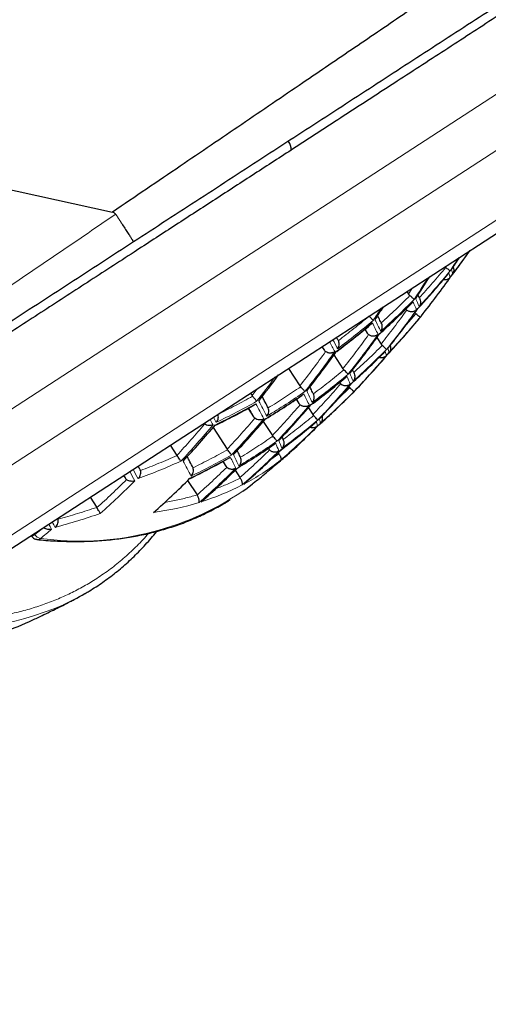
# Model space of a CAD drawing. Header units: millimetres. Extents: x 8 to 869, y 12 to 834.
# Tile 214 of 217: x 849 to 856, y 671 to 686. Entities that reach past the tile are written whole.
import ezdxf

# ---------------------------------------------------------------- set-up
doc = ezdxf.new("R2010")
doc.units = ezdxf.units.MM

msp = doc.modelspace()

# ---------------------------------------------------------------- linework, layer by layer
at = {"color": 252, "linetype": 'Continuous', "lineweight": 0}
for p, q in [((841.863, 675.691), (857.794, 686.046)), ((842.494, 675.257), (857.007, 684.691)), ((843.715, 674.998), (856.837, 683.528)), ((855.166, 682.24), (855.108, 682.15)), ((855.221, 681.854), (855.047, 681.651)), ((854.459, 681.624), (854.489, 681.562)), ((853.811, 681.359), (853.838, 681.309)), ((852.831, 680.722), (852.754, 680.621)), ((854.225, 680.741), (854.05, 680.572)), ((854.073, 680.818), (854.074, 680.814)), ((853.428, 680.571), (853.461, 680.502)), ((854.264, 680.653), (854.259, 680.645)), ((853.002, 679.828), (853.008, 679.814)), ((853.257, 679.855), (853.147, 679.755)), ((853.156, 679.741), (853.024, 679.645)), ((850.822, 679.417), (850.844, 679.378)), ((849.617, 678.631), (849.485, 678.524)), ((849.485, 678.524), (849.441, 678.495)), ((849.485, 678.524), (849.474, 678.54))]:
    msp.add_line(p, q, dxfattribs=at)
at = {"color": 7, "linetype": 'Continuous', "lineweight": 30}
for p, q in [((844.054, 675.017), (857.519, 683.77)), ((855.084, 682.187), (855.108, 682.15)), ((854.452, 681.619), (854.489, 681.562)), ((854.7, 681.714), (854.698, 681.718)), ((854.048, 681.462), (854.028, 681.5)), ((854.055, 681.45), (854.048, 681.462)), ((854.634, 681.493), (854.698, 681.396)), ((853.807, 681.357), (853.838, 681.309)), ((853.988, 681.233), (854.123, 681.025)), ((853.304, 681.03), (853.476, 680.766)), ((854.123, 681.025), (854.137, 681.008)), ((854.285, 680.967), (854.268, 681.009)), ((853.476, 680.766), (853.487, 680.752)), ((854.072, 680.818), (854.074, 680.814)), ((854.074, 680.814), (854.089, 680.796)), ((854.211, 680.759), (854.225, 680.741)), ((852.731, 680.657), (852.754, 680.621)), ((852.754, 680.621), (852.763, 680.61)), ((853.42, 680.565), (853.461, 680.502)), ((853.678, 680.645), (853.673, 680.653)), ((854.303, 680.69), (854.307, 680.697)), ((852.694, 680.427), (852.776, 680.301)), ((852.998, 680.434), (852.989, 680.45)), ((853.461, 680.502), (853.479, 680.482)), ((853.604, 680.437), (853.671, 680.334)), ((853.671, 680.334), (853.682, 680.32)), ((852.167, 680.139), (852.379, 679.811)), ((852.923, 680.23), (853.061, 680.018)), ((853.76, 680.177), (853.76, 680.176)), ((853.061, 680.018), (853.069, 680.007)), ((853.221, 679.962), (853.207, 679.997)), ((853.223, 679.958), (853.221, 679.962)), ((851.524, 679.873), (851.623, 679.719)), ((852.379, 679.811), (852.385, 679.804)), ((852.999, 679.826), (853.008, 679.814)), ((853.008, 679.814), (853.018, 679.8)), ((851.623, 679.719), (851.626, 679.716)), ((852.581, 679.69), (852.575, 679.702)), ((853.144, 679.759), (853.147, 679.755)), ((853.147, 679.755), (853.156, 679.741)), ((851.062, 679.52), (851.04, 679.558)), ((851.866, 679.532), (851.856, 679.552)), ((852.314, 679.626), (852.36, 679.555)), ((852.36, 679.555), (852.374, 679.538)), ((850.82, 679.415), (850.844, 679.378)), ((852.5, 679.494), (852.572, 679.384)), ((852.572, 679.384), (852.576, 679.377)), ((851.785, 679.34), (851.927, 679.122)), ((850.317, 679.088), (850.417, 678.935)), ((851.927, 679.121), (851.927, 679.122)), ((850.419, 678.931), (850.417, 678.935)), ((849.43, 678.512), (849.441, 678.495))]:
    msp.add_line(p, q, dxfattribs=at)
at = {"color": 7, "linetype": 'Continuous', "lineweight": 30, "flags": 128}
for points in [[(808.947, 692.582), (809.577, 692.444), (811.07, 692.114), (817.043, 690.797), (829.8, 687.984), (850.653, 683.385)], [(850.653, 683.385), (850.653, 683.388), (850.654, 683.391)], [(852.617, 679.181), (852.68, 679.227), (852.762, 679.291)], [(849.515, 678.45), (849.502, 678.453), (849.494, 678.456)]]:
    msp.add_lwpolyline(points, dxfattribs=at)
at = {"color": 7, "linetype": 'Continuous', "lineweight": 30}
for centre, radius, start, end in [((853.151, 684.332), 0.193, 356.3675, 38.0681), ((846.016, 689.922), 12.292, 322.3983, 324.6363), ((844.518, 689.951), 13.475, 326.5241, 327.4508), ((843.931, 689.576), 13.548, 326.4284, 328.0731), ((844.979, 690.027), 13.189, 321.5246, 324.7889), ((843.364, 689.201), 13.48, 326.5163, 327.5015), ((844.421, 689.625), 13.286, 321.3762, 324.6134), ((845.92, 689.521), 12.139, 316.984, 320.3292), ((855.25, 681.772), 0.0133, 287.9178, 321.1612), ((855.284, 681.826), 0.0204, 322.2523, 346.4005), ((843.845, 689.249), 13.288, 321.3732, 324.6099), ((843.249, 688.9), 13.195, 321.5154, 324.7781), ((844.88, 689.677), 13.02, 316.3924, 319.6062), ((842.654, 688.562), 12.979, 321.8114, 323.9938), ((844.312, 689.289), 13.07, 316.3383, 319.5388), ((845.764, 689.148), 12.017, 311.7069, 315.0147), ((843.727, 688.926), 13.024, 316.388, 319.6008), ((843.124, 688.589), 12.88, 316.5453, 319.7966), ((842.502, 688.279), 12.636, 316.8219, 320.141), ((844.716, 689.365), 12.893, 311.1966, 314.5477), ((850.807, 682.665), 3.844, 311.2188, 315.9508), ((844.139, 688.989), 12.895, 311.1953, 314.5458), ((843.546, 688.638), 12.799, 311.258, 314.6344), ((842.936, 688.313), 12.603, 311.3892, 314.8198), ((848.347, 680.877), 3.753, 294.7094, 300.2402), ((847.772, 680.743), 3.886, 287.4479, 294.8083)]:
    msp.add_arc(centre, radius, start, end, dxfattribs=at)
at = {"color": 252, "linetype": 'Continuous', "lineweight": 0}
for centre, radius, start, end in [((846.048, 689.937), 12.273, 322.4141, 324.4736), ((844.494, 689.935), 13.48, 326.5163, 327.5015), ((846.527, 690.036), 11.901, 317.2837, 320.7015), ((855.437, 682.405), 0.34, 7.8004, 19.5098), ((843.909, 689.559), 13.545, 326.4282, 328.0733), ((846.503, 690.015), 11.912, 317.2689, 320.6831), ((844.956, 690.01), 13.195, 321.5154, 324.7781), ((855.399, 682.354), 0.339, 7.7673, 19.4898), ((846.96, 690.153), 11.54, 312.0776, 315.5272), ((853.096, 681.112), 2.334, 21.3703, 24.6087), ((843.34, 689.185), 13.475, 326.5241, 327.4508), ((846.937, 690.131), 11.554, 312.0663, 315.5117), ((844.398, 689.609), 13.288, 321.3732, 324.6099), ((853.062, 681.065), 2.329, 21.3559, 24.598), ((847.323, 690.326), 11.232, 306.7491, 310.2469), ((847.936, 678.356), 7.49, 25.5584, 27.0625), ((845.945, 689.541), 12.132, 316.9933, 320.3407), ((855.244, 681.777), 0.0204, 322.0572, 346.3728), ((847.3, 690.303), 11.248, 306.7436, 310.2363), ((847.908, 678.317), 7.475, 25.5504, 27.0559), ((840.094, 674.042), 15.736, 27.573, 28.1357), ((843.82, 689.234), 13.286, 321.3762, 324.6134), ((839.857, 673.897), 15.955, 27.5714, 28.1775), ((846.386, 689.644), 11.825, 311.8526, 315.2162), ((854.496, 681.226), 0.323, 7.1158, 19.095), ((843.224, 688.886), 13.189, 321.5246, 324.7889), ((846.361, 689.623), 11.834, 311.8452, 315.2059), ((844.857, 689.66), 13.024, 316.388, 319.6008), ((854.455, 681.18), 0.323, 7.092, 19.0805), ((842.634, 688.544), 12.961, 321.8269, 323.8349), ((846.733, 689.781), 11.584, 306.6348, 310.0253), ((846.757, 689.802), 11.572, 306.6386, 310.0325), ((852.159, 679.993), 2.222, 21.0664, 24.3823), ((852.199, 680.036), 2.225, 21.0764, 24.3897), ((844.288, 689.273), 13.07, 316.3383, 319.5388), ((847.044, 690.004), 11.388, 301.3077, 304.7417), ((847.067, 690.026), 11.374, 301.3056, 304.7439), ((847.126, 677.392), 7.186, 25.3932, 26.9266), ((847.162, 677.43), 7.196, 25.3984, 26.9309), ((845.79, 689.167), 12.012, 311.7112, 315.0206), ((847.304, 690.306), 11.248, 295.8132, 299.3058), ((847.327, 690.329), 11.232, 295.8026, 299.3004), ((838.156, 672.579), 16.656, 27.4956, 28.3882), ((838.188, 672.61), 16.672, 27.4986, 28.3908), ((843.702, 688.912), 13.02, 316.3924, 319.6062), ((827.493, 666.648), 28.141, 28.7392, 28.9315), ((827.584, 666.708), 28.093, 28.7407, 28.9217), ((843.098, 688.576), 12.872, 316.5544, 319.8078), ((842.476, 688.267), 12.624, 316.8363, 320.1589), ((844.692, 689.348), 12.895, 311.1953, 314.5458), ((851.144, 679.017), 2.156, 20.8783, 24.242), ((851.189, 679.056), 2.158, 20.8842, 24.2464), ((846.159, 676.52), 7.025, 25.301, 26.8508), ((846.202, 676.555), 7.029, 25.3036, 26.8529), ((844.115, 688.974), 12.893, 311.1966, 314.5477), ((850.863, 682.602), 3.759, 308.5777, 311.2068), ((837.272, 671.839), 16.413, 27.4509, 28.3493), ((843.521, 688.624), 12.792, 311.262, 314.6401), ((850.9, 682.555), 3.7, 297.9114, 308.138), ((825.48, 665.354), 29.09, 28.7248, 29.0399), ((825.391, 665.31), 29.249, 28.7257, 29.0391), ((842.28, 688.005), 12.289, 311.7866, 315.1314), ((850.834, 682.69), 3.849, 287.4202, 297.4186), ((850.161, 682.796), 4.37, 262.2, 304.1951), ((850.7, 683.132), 4.311, 277.576, 286.9588), ((825.105, 665.097), 28.093, 28.7407, 28.9217), ((825.116, 665.102), 28.141, 28.7392, 28.9315), ((849.598, 678.598), 0.135, 213.4669, 257.2119), ((842.017, 687.801), 12.007, 308.9689, 310.0125), ((849.522, 678.523), 0.073, 264.9341, 309.446), ((848.055, 681.755), 4.674, 263.0495, 293.4661)]:
    msp.add_arc(centre, radius, start, end, dxfattribs=at)
at = {"color": 7, "linetype": 'Continuous', "lineweight": 30}
for points, knots in [([(850.654, 683.391), (850.654, 683.391), (850.824, 683.507), (851.164, 683.737), (851.659, 684.073), (852.137, 684.398), (852.599, 684.712), (853.061, 685.026), (853.498, 685.323), (853.912, 685.605), (854.302, 685.87), (854.69, 686.134), (855.07, 686.393), (855.442, 686.646), (855.804, 686.893), (856.165, 687.139), (856.534, 687.39), (856.911, 687.647), (857.295, 687.909), (857.677, 688.169), (858.056, 688.427), (858.434, 688.685), (858.808, 688.94), (859.18, 689.193), (859.549, 689.445), (859.915, 689.694), (860.278, 689.941), (860.637, 690.186), (860.992, 690.428), (861.343, 690.667), (861.69, 690.903), (862.032, 691.136), (862.349, 691.352), (862.643, 691.552), (862.914, 691.736), (863.18, 691.917), (863.443, 692.096), (863.701, 692.271), (863.954, 692.444), (864.202, 692.612), (864.444, 692.776), (864.681, 692.938), (864.913, 693.095), (865.139, 693.249), (865.341, 693.386), (865.52, 693.508), (865.678, 693.615), (865.832, 693.719), (866.014, 693.843), (866.221, 693.983), (866.447, 694.137), (866.645, 694.271), (866.817, 694.388), (866.966, 694.489), (867.108, 694.585), (867.242, 694.676), (867.368, 694.762), (867.487, 694.842), (867.598, 694.917), (867.702, 694.988), (867.8, 695.055), (867.89, 695.115), (867.97, 695.17), (868.041, 695.218), (868.104, 695.26), (868.159, 695.298), (868.206, 695.33), (868.245, 695.356), (868.275, 695.376), (868.297, 695.391), (868.312, 695.401), (868.313, 695.402), (868.314, 695.403)], [0, 0, 0, 0, 0.000002, 0.020118, 0.040243, 0.05858, 0.076918, 0.095284, 0.11365, 0.129314, 0.144978, 0.160661, 0.176344, 0.191146, 0.205948, 0.220767, 0.235586, 0.251623, 0.26766, 0.283721, 0.299781, 0.315909, 0.332037, 0.348191, 0.364345, 0.380588, 0.396831, 0.413103, 0.429376, 0.445723, 0.462071, 0.478452, 0.494832, 0.508408, 0.521985, 0.535561, 0.549186, 0.562812, 0.576437, 0.589987, 0.603538, 0.617088, 0.630696, 0.644306, 0.657914, 0.668103, 0.678291, 0.688492, 0.698693, 0.715363, 0.732037, 0.748707, 0.761319, 0.773935, 0.786551, 0.799163, 0.811586, 0.824009, 0.836463, 0.848918, 0.861779, 0.87465, 0.886979, 0.899307, 0.91167, 0.924032, 0.936454, 0.948876, 0.961334, 0.973792, 0.986891, 1, 1, 1, 1]), ([(868.484, 694.321), (868.483, 694.32), (868.482, 694.319), (868.469, 694.311), (868.448, 694.297), (868.418, 694.278), (868.38, 694.253), (868.333, 694.223), (868.278, 694.187), (868.214, 694.146), (868.142, 694.098), (868.061, 694.046), (867.971, 693.987), (867.864, 693.918), (867.736, 693.834), (867.584, 693.735), (867.418, 693.628), (867.24, 693.512), (867.049, 693.388), (866.845, 693.255), (866.629, 693.115), (866.401, 692.967), (866.163, 692.812), (865.915, 692.651), (865.658, 692.484), (865.392, 692.311), (865.116, 692.132), (864.832, 691.947), (864.537, 691.755), (864.231, 691.556), (863.914, 691.35), (863.588, 691.138), (863.255, 690.921), (862.914, 690.7), (862.575, 690.48), (862.24, 690.262), (861.909, 690.047), (861.573, 689.829), (861.233, 689.607), (860.888, 689.383), (860.539, 689.157), (860.187, 688.927), (859.791, 688.67), (859.35, 688.384), (858.864, 688.067), (858.404, 687.768), (857.972, 687.488), (857.57, 687.227), (857.166, 686.964), (856.74, 686.687), (856.293, 686.396), (855.824, 686.092), (855.353, 685.785), (854.879, 685.477), (854.403, 685.168), (853.925, 684.857), (853.445, 684.545), (852.96, 684.23), (852.468, 683.91), (851.97, 683.586), (851.471, 683.262), (851.138, 683.045), (850.971, 682.937)], [0, 0, 0, 0, 0.012381, 0.024767, 0.037152, 0.049533, 0.062062, 0.074596, 0.08713, 0.09966, 0.112346, 0.125036, 0.137727, 0.150413, 0.166893, 0.183378, 0.199858, 0.216504, 0.233156, 0.249802, 0.26661, 0.283422, 0.30023, 0.316926, 0.333634, 0.35035, 0.367068, 0.383779, 0.400476, 0.417715, 0.434956, 0.452194, 0.469537, 0.486883, 0.504226, 0.520211, 0.5362, 0.552189, 0.568174, 0.584156, 0.600143, 0.616129, 0.632112, 0.653421, 0.674733, 0.696042, 0.713158, 0.730278, 0.747398, 0.764514, 0.783947, 0.803385, 0.822822, 0.842255, 0.861686, 0.881122, 0.900557, 0.919989, 0.939989, 0.959994, 0.979999, 1, 1, 1, 1]), ([(866.907, 693.137), (866.907, 693.137), (866.908, 693.137), (866.903, 693.134), (866.891, 693.126), (866.869, 693.112), (866.839, 693.093), (866.801, 693.068), (866.754, 693.037), (866.697, 693), (866.631, 692.957), (866.555, 692.908), (866.469, 692.852), (866.367, 692.786), (866.246, 692.707), (866.104, 692.615), (865.949, 692.514), (865.782, 692.405), (865.602, 692.289), (865.409, 692.163), (865.201, 692.028), (864.978, 691.883), (864.76, 691.741), (864.551, 691.605), (864.352, 691.476), (864.147, 691.343), (863.912, 691.19), (863.646, 691.017), (863.346, 690.822), (863.033, 690.618), (862.706, 690.406), (862.367, 690.186), (862.035, 689.97), (861.711, 689.759), (861.397, 689.555), (861.078, 689.348), (860.754, 689.137), (860.425, 688.923), (860.091, 688.706), (859.752, 688.486), (859.406, 688.261), (859.051, 688.03), (858.688, 687.794), (858.321, 687.556), (857.953, 687.317), (857.584, 687.076), (857.213, 686.836), (856.84, 686.593), (856.464, 686.349), (856.085, 686.102), (855.704, 685.854), (855.322, 685.606), (854.935, 685.355), (854.542, 685.099), (854.144, 684.841), (853.744, 684.581), (853.477, 684.407), (853.343, 684.32)], [0, 0, 0, 0, 0.000422, 0.015149, 0.029876, 0.044597, 0.059318, 0.074045, 0.088772, 0.103493, 0.119007, 0.134528, 0.15005, 0.165564, 0.184819, 0.204081, 0.223336, 0.242588, 0.261846, 0.281099, 0.301194, 0.321294, 0.34139, 0.357266, 0.373147, 0.389028, 0.404904, 0.426069, 0.447239, 0.468405, 0.490351, 0.512303, 0.534249, 0.55328, 0.572316, 0.591353, 0.610384, 0.629411, 0.648443, 0.667476, 0.686503, 0.706213, 0.725928, 0.745643, 0.765354, 0.784733, 0.804117, 0.8235, 0.84288, 0.862344, 0.881808, 0.901104, 0.920399, 0.940297, 0.960199, 0.980102, 1, 1, 1, 1]), ([(853.343, 684.32), (853.245, 684.256), (853.05, 684.129), (852.755, 683.938), (852.46, 683.746), (852.164, 683.553), (851.867, 683.361), (851.571, 683.168), (851.274, 682.975), (850.959, 682.77), (850.626, 682.554), (850.275, 682.326), (849.925, 682.098), (849.574, 681.87), (849.224, 681.642), (848.991, 681.491), (848.875, 681.416)], [0, 0, 0, 0, 0.066033, 0.132066, 0.198245, 0.264424, 0.330454, 0.396485, 0.462641, 0.528799, 0.607131, 0.685472, 0.763802, 0.842531, 0.921273, 1, 1, 1, 1]), ([(850.701, 683.353), (850.7, 683.354), (850.697, 683.359), (850.691, 683.366), (850.68, 683.374), (850.667, 683.38), (850.657, 683.383), (850.653, 683.384)], [0, 0, 0, 0, 0.057344, 0.274425, 0.500545, 0.747534, 1, 1, 1, 1]), ([(850.701, 683.353), (850.71, 683.34), (850.728, 683.312), (850.754, 683.272), (850.78, 683.232), (850.812, 683.182), (850.843, 683.135), (850.871, 683.092), (850.896, 683.053), (850.918, 683.019), (850.936, 682.991), (850.948, 682.973), (850.957, 682.959), (850.965, 682.947), (850.969, 682.94), (850.971, 682.937), (850.971, 682.937), (850.971, 682.937)], [0, 0, 0, 0, 0.059236, 0.118883, 0.179829, 0.241223, 0.360579, 0.420944, 0.482333, 0.601745, 0.662191, 0.723625, 0.78684, 0.850553, 0.915847, 0.981689, 1, 1, 1, 1]), ([(850.971, 682.937), (850.81, 682.832), (850.487, 682.622), (850.004, 682.308), (849.521, 681.994), (849.038, 681.68), (848.556, 681.367), (848.075, 681.054), (847.595, 680.742), (847.116, 680.431), (846.66, 680.135), (846.227, 679.853), (845.816, 679.586), (845.408, 679.321), (845.001, 679.057), (844.598, 678.794), (844.196, 678.533), (843.798, 678.274), (843.4, 678.016), (843.004, 677.758), (842.609, 677.501), (842.218, 677.247), (841.826, 676.993), (841.435, 676.738), (841.044, 676.484), (840.659, 676.234), (840.279, 675.987), (839.905, 675.744), (839.538, 675.505), (839.177, 675.271), (838.823, 675.04), (838.476, 674.815), (838.14, 674.597), (837.817, 674.387), (837.505, 674.184), (837.202, 673.987), (836.925, 673.807), (836.673, 673.643), (836.445, 673.495), (836.211, 673.343), (835.972, 673.187), (835.73, 673.03), (835.498, 672.879), (835.277, 672.735), (835.076, 672.605), (834.896, 672.488), (834.733, 672.382), (834.579, 672.282), (834.433, 672.187), (834.297, 672.098), (834.17, 672.016), (834.053, 671.94), (833.947, 671.871), (833.85, 671.808), (833.762, 671.751), (833.683, 671.699), (833.614, 671.655), (833.556, 671.617), (833.507, 671.585), (833.468, 671.56), (833.441, 671.542), (833.423, 671.53), (833.421, 671.529), (833.42, 671.528)], [0, 0, 0, 0, 0.019352, 0.038707, 0.058059, 0.077494, 0.096932, 0.116367, 0.135878, 0.15539, 0.174901, 0.191885, 0.208872, 0.225859, 0.242843, 0.25984, 0.27684, 0.293839, 0.310835, 0.32811, 0.345389, 0.362667, 0.379942, 0.397795, 0.415654, 0.433512, 0.451365, 0.469163, 0.486973, 0.504789, 0.522603, 0.540411, 0.558207, 0.575339, 0.592477, 0.609615, 0.626746, 0.640726, 0.654708, 0.668688, 0.685036, 0.701394, 0.717756, 0.734113, 0.750459, 0.764362, 0.778276, 0.792194, 0.806112, 0.820024, 0.833926, 0.847527, 0.861133, 0.87474, 0.888341, 0.90213, 0.915926, 0.929721, 0.943511, 0.95763, 0.971756, 0.985881, 1, 1, 1, 1]), ([(855.66, 682.561), (855.662, 682.559), (855.665, 682.555), (855.669, 682.552), (855.671, 682.551)], [0, 0, 0, 0, 0.589442, 1, 1, 1, 1]), ([(855.736, 682.498), (855.734, 682.5), (855.731, 682.504), (855.717, 682.516), (855.697, 682.531), (855.679, 682.544), (855.671, 682.551)], [0, 0, 0, 0, 0.293186, 0.500459, 0.765235, 1, 1, 1, 1]), ([(855.754, 682.422), (855.789, 682.467), (855.83, 682.52), (855.869, 682.574), (855.876, 682.582)], [0, 0, 0, 0, 0.846219, 1, 1, 1, 1]), ([(855.781, 682.557), (855.783, 682.554), (855.789, 682.542), (855.793, 682.517), (855.791, 682.483), (855.78, 682.462), (855.773, 682.451)], [0, 0, 0, 0, 0.0957712, 0.3458139, 0.646869, 1, 1, 1, 1]), ([(855.252, 681.931), (855.328, 682.015), (855.482, 682.183), (855.627, 682.358), (855.7, 682.446)], [0, 0, 0, 0, 0.500713, 1, 1, 1, 1]), ([(855.735, 682.399), (855.732, 682.396), (855.726, 682.389), (855.715, 682.38), (855.701, 682.371), (855.684, 682.365), (855.668, 682.362), (855.655, 682.362), (855.644, 682.362), (855.636, 682.364), (855.632, 682.366)], [0, 0, 0, 0, 0.119407, 0.264538, 0.397984, 0.576241, 0.728718, 0.806484, 0.901659, 1, 1, 1, 1]), ([(855.719, 682.467), (855.715, 682.462), (855.71, 682.454), (855.703, 682.448), (855.7, 682.446)], [0, 0, 0, 0, 0.616839, 1, 1, 1, 1]), ([(855.108, 682.15), (855.111, 682.146), (855.118, 682.137), (855.126, 682.13), (855.13, 682.126)], [0, 0, 0, 0, 0.492205, 1, 1, 1, 1]), ([(855.195, 682.069), (855.192, 682.071), (855.188, 682.077), (855.17, 682.093), (855.15, 682.11), (855.136, 682.121), (855.13, 682.126)], [0, 0, 0, 0, 0.317865, 0.589679, 0.816452, 1, 1, 1, 1]), ([(855.274, 682.087), (855.268, 682.102), (855.261, 682.118), (855.253, 682.137), (855.253, 682.137)], [0, 0, 0, 0, 0.967886, 1, 1, 1, 1]), ([(855.274, 682.087), (855.279, 682.077), (855.289, 682.056), (855.292, 682.024), (855.287, 681.991), (855.276, 681.973), (855.27, 681.963)], [0, 0, 0, 0, 0.233028, 0.499301, 0.705944, 1, 1, 1, 1]), ([(854.678, 681.552), (854.759, 681.626), (854.922, 681.775), (855.078, 681.932), (855.157, 682.011)], [0, 0, 0, 0, 0.500486, 1, 1, 1, 1]), ([(855.069, 681.925), (855.071, 681.922), (855.075, 681.916), (855.081, 681.911), (855.084, 681.908)], [0, 0, 0, 0, 0.373111, 1, 1, 1, 1]), ([(855.23, 681.913), (855.225, 681.908), (855.215, 681.899), (855.197, 681.89), (855.179, 681.884), (855.164, 681.882), (855.152, 681.882), (855.137, 681.883), (855.12, 681.887), (855.1, 681.896), (855.089, 681.904), (855.084, 681.908)], [0, 0, 0, 0, 0.1490794, 0.287629, 0.4058717, 0.5039439, 0.566857, 0.6336725, 0.7615885, 0.8832216, 1, 1, 1, 1]), ([(855.179, 682.035), (855.174, 682.028), (855.168, 682.019), (855.159, 682.012), (855.156, 682.011)], [0, 0, 0, 0, 0.743055, 1, 1, 1, 1]), ([(854.579, 681.753), (854.576, 681.757), (854.57, 681.764), (854.553, 681.781), (854.534, 681.798), (854.521, 681.81), (854.515, 681.815)], [0, 0, 0, 0, 0.3185018, 0.5906101, 0.8172302, 1, 1, 1, 1]), ([(854.698, 681.718), (854.686, 681.741), (854.67, 681.775), (854.651, 681.813), (854.645, 681.825)], [0, 0, 0, 0, 0.696167, 1, 1, 1, 1]), ([(855.207, 681.868), (855.208, 681.867), (855.212, 681.862), (855.217, 681.858), (855.221, 681.854)], [0, 0, 0, 0, 0.202004, 1, 1, 1, 1]), ([(855.285, 681.798), (855.284, 681.799), (855.284, 681.8), (855.28, 681.804), (855.276, 681.808), (855.272, 681.811), (855.264, 681.818), (855.248, 681.832), (855.23, 681.847), (855.221, 681.854)], [0, 0, 0, 0, 0.157796, 0.293949, 0.372744, 0.441937, 0.501557, 0.765294, 1, 1, 1, 1]), ([(855.261, 681.765), (855.269, 681.775), (855.282, 681.791), (855.295, 681.807), (855.3, 681.813)], [0, 0, 0, 0, 0.616947, 1, 1, 1, 1]), ([(854.03, 681.286), (854.116, 681.351), (854.289, 681.482), (854.455, 681.62), (854.538, 681.689)], [0, 0, 0, 0, 0.500106, 1, 1, 1, 1]), ([(854.565, 681.717), (854.562, 681.713), (854.558, 681.707), (854.55, 681.699), (854.544, 681.693), (854.539, 681.69), (854.538, 681.689)], [0, 0, 0, 0, 0.340201, 0.606902, 0.882637, 1, 1, 1, 1]), ([(854.693, 681.588), (854.7, 681.598), (854.71, 681.617), (854.716, 681.65), (854.715, 681.683), (854.705, 681.704), (854.7, 681.714)], [0, 0, 0, 0, 0.293997, 0.500658, 0.766938, 1, 1, 1, 1]), ([(854.043, 681.326), (854.049, 681.338), (854.062, 681.359), (854.067, 681.395), (854.065, 681.425), (854.058, 681.442), (854.055, 681.45)], [0, 0, 0, 0, 0.319515, 0.591911, 0.81815, 1, 1, 1, 1]), ([(854.489, 681.562), (854.492, 681.558), (854.498, 681.549), (854.506, 681.543), (854.51, 681.539)], [0, 0, 0, 0, 0.491927, 1, 1, 1, 1]), ([(854.652, 681.541), (854.646, 681.536), (854.635, 681.528), (854.62, 681.521), (854.608, 681.518), (854.6, 681.516), (854.592, 681.515), (854.58, 681.515), (854.564, 681.515), (854.544, 681.52), (854.525, 681.528), (854.515, 681.535), (854.51, 681.539)], [0, 0, 0, 0, 0.157522, 0.293357, 0.3532, 0.407631, 0.456663, 0.500319, 0.635803, 0.763582, 0.884609, 1, 1, 1, 1]), ([(854.678, 681.554), (854.678, 681.553), (854.679, 681.552), (854.679, 681.551), (854.678, 681.552), (854.678, 681.552)], [0, 0, 0, 0, 0.450436, 0.801516, 1, 1, 1, 1]), ([(853.838, 681.309), (853.841, 681.305), (853.846, 681.297), (853.855, 681.288), (853.861, 681.284), (853.862, 681.283)], [0, 0, 0, 0, 0.405833, 0.822987, 1, 1, 1, 1]), ([(854.698, 681.396), (854.7, 681.392), (854.705, 681.385), (854.712, 681.379), (854.715, 681.375)], [0, 0, 0, 0, 0.494259, 1, 1, 1, 1]), ([(854.779, 681.314), (854.777, 681.316), (854.774, 681.32), (854.76, 681.334), (854.741, 681.352), (854.723, 681.368), (854.715, 681.375)], [0, 0, 0, 0, 0.293057, 0.500079, 0.765144, 1, 1, 1, 1]), ([(854.796, 681.24), (854.833, 681.28), (854.886, 681.337), (854.938, 681.395), (854.954, 681.413)], [0, 0, 0, 0, 0.699005, 1, 1, 1, 1]), ([(854.833, 681.373), (854.835, 681.369), (854.842, 681.353), (854.842, 681.327), (854.836, 681.294), (854.824, 681.276), (854.817, 681.266)], [0, 0, 0, 0, 0.112573, 0.420426, 0.659952, 1, 1, 1, 1]), ([(854, 681.282), (853.994, 681.278), (853.983, 681.271), (853.967, 681.265), (853.953, 681.262), (853.943, 681.261), (853.93, 681.26), (853.914, 681.261), (853.889, 681.267), (853.873, 681.277), (853.862, 681.283)], [0, 0, 0, 0, 0.1575678, 0.2935481, 0.3722625, 0.441402, 0.5009986, 0.6369452, 0.765106, 1, 1, 1, 1]), ([(854.03, 681.286), (854.031, 681.286), (854.031, 681.285), (854.031, 681.287), (854.029, 681.289), (854.028, 681.29)], [0, 0, 0, 0, 0.242532, 0.6544694, 1, 1, 1, 1]), ([(854.255, 680.807), (854.338, 680.881), (854.502, 681.031), (854.661, 681.188), (854.74, 681.266)], [0, 0, 0, 0, 0.500122, 1, 1, 1, 1]), ([(854.775, 681.219), (854.772, 681.216), (854.765, 681.21), (854.753, 681.202), (854.738, 681.195), (854.722, 681.19), (854.707, 681.189), (854.694, 681.189), (854.682, 681.19), (854.673, 681.194), (854.667, 681.195)], [0, 0, 0, 0, 0.124953, 0.262619, 0.388543, 0.555403, 0.696247, 0.776074, 0.867603, 1, 1, 1, 1]), ([(854.76, 681.285), (854.756, 681.281), (854.75, 681.274), (854.743, 681.268), (854.74, 681.266)], [0, 0, 0, 0, 0.592154, 1, 1, 1, 1]), ([(854.2, 680.941), (854.198, 680.944), (854.194, 680.949), (854.18, 680.965), (854.161, 680.984), (854.145, 681), (854.137, 681.008)], [0, 0, 0, 0, 0.293454, 0.500454, 0.765825, 1, 1, 1, 1]), ([(853.645, 680.483), (853.732, 680.549), (853.906, 680.68), (854.075, 680.819), (854.159, 680.889)], [0, 0, 0, 0, 0.4998654, 1, 1, 1, 1]), ([(854.183, 680.91), (854.179, 680.906), (854.173, 680.899), (854.164, 680.892), (854.16, 680.889), (854.159, 680.888)], [0, 0, 0, 0, 0.4891324, 0.9112884, 1, 1, 1, 1]), ([(854.285, 680.967), (854.29, 680.956), (854.302, 680.934), (854.303, 680.9), (854.295, 680.865), (854.283, 680.847), (854.276, 680.836)], [0, 0, 0, 0, 0.233777, 0.499356, 0.706144, 1, 1, 1, 1]), ([(853.549, 680.68), (853.546, 680.684), (853.541, 680.691), (853.526, 680.709), (853.508, 680.728), (853.494, 680.743), (853.487, 680.752)], [0, 0, 0, 0, 0.30558, 0.54464, 0.755313, 1, 1, 1, 1]), ([(853.673, 680.653), (853.662, 680.675), (853.648, 680.706), (853.63, 680.742), (853.625, 680.751)], [0, 0, 0, 0, 0.7378752, 1, 1, 1, 1]), ([(854.232, 680.792), (854.226, 680.787), (854.215, 680.778), (854.199, 680.772), (854.187, 680.769), (854.179, 680.767), (854.171, 680.767), (854.159, 680.766), (854.142, 680.768), (854.122, 680.774), (854.104, 680.784), (854.093, 680.792), (854.089, 680.796)], [0, 0, 0, 0, 0.1576219, 0.2934453, 0.3532453, 0.4076073, 0.4565485, 0.5000928, 0.635551, 0.763254, 0.8843076, 1, 1, 1, 1]), ([(854.286, 680.677), (854.286, 680.677), (854.286, 680.679), (854.282, 680.683), (854.278, 680.688), (854.274, 680.691), (854.269, 680.697), (854.261, 680.705), (854.246, 680.72), (854.233, 680.733), (854.225, 680.741)], [0, 0, 0, 0, 0.1577896, 0.2938556, 0.3725517, 0.4416146, 0.5010777, 0.637393, 0.7656282, 1, 1, 1, 1]), ([(852.824, 680.534), (852.82, 680.539), (852.814, 680.548), (852.797, 680.57), (852.78, 680.59), (852.768, 680.604), (852.763, 680.61)], [0, 0, 0, 0, 0.319651, 0.592085, 0.818278, 1, 1, 1, 1]), ([(852.989, 680.45), (852.973, 680.481), (852.947, 680.531), (852.918, 680.585), (852.907, 680.606)], [0, 0, 0, 0, 0.628188, 1, 1, 1, 1]), ([(852.963, 680.27), (853.054, 680.327), (853.238, 680.44), (853.416, 680.562), (853.505, 680.622)], [0, 0, 0, 0, 0.499417, 1, 1, 1, 1]), ([(853.533, 680.647), (853.53, 680.643), (853.523, 680.635), (853.514, 680.627), (853.507, 680.624), (853.505, 680.622)], [0, 0, 0, 0, 0.395584, 0.792698, 1, 1, 1, 1]), ([(853.663, 680.516), (853.67, 680.527), (853.683, 680.544), (853.691, 680.578), (853.691, 680.612), (853.682, 680.634), (853.678, 680.645)], [0, 0, 0, 0, 0.293597, 0.500462, 0.766291, 1, 1, 1, 1]), ([(854.259, 680.645), (854.259, 680.644), (854.258, 680.642), (854.255, 680.642), (854.253, 680.642)], [0, 0, 0, 0, 0.414464, 1, 1, 1, 1]), ([(854.26, 680.645), (854.264, 680.649), (854.279, 680.664), (854.293, 680.679), (854.303, 680.689)], [0, 0, 0, 0, 0.301996, 1, 1, 1, 1]), ([(852.205, 680.173), (852.301, 680.22), (852.494, 680.315), (852.682, 680.419), (852.776, 680.471)], [0, 0, 0, 0, 0.498598, 1, 1, 1, 1]), ([(852.809, 680.498), (852.806, 680.494), (852.8, 680.487), (852.788, 680.477), (852.78, 680.473), (852.776, 680.471)], [0, 0, 0, 0, 0.3120507, 0.6913863, 1, 1, 1, 1]), ([(852.977, 680.308), (852.985, 680.319), (852.998, 680.338), (853.006, 680.371), (853.008, 680.403), (853.001, 680.423), (852.998, 680.434)], [0, 0, 0, 0, 0.305392, 0.544494, 0.755304, 1, 1, 1, 1]), ([(853.618, 680.474), (853.612, 680.47), (853.601, 680.463), (853.585, 680.458), (853.573, 680.455), (853.565, 680.454), (853.558, 680.454), (853.546, 680.454), (853.53, 680.456), (853.511, 680.462), (853.493, 680.47), (853.483, 680.478), (853.479, 680.482)], [0, 0, 0, 0, 0.157557, 0.293426, 0.353282, 0.407723, 0.456764, 0.500422, 0.636243, 0.764175, 0.885086, 1, 1, 1, 1]), ([(853.645, 680.483), (853.646, 680.483), (853.646, 680.482), (853.646, 680.483), (853.646, 680.484), (853.645, 680.485)], [0, 0, 0, 0, 0.105513, 0.57148, 1, 1, 1, 1]), ([(852.216, 680.217), (852.224, 680.228), (852.238, 680.247), (852.247, 680.282), (852.248, 680.313), (852.244, 680.33), (852.242, 680.338)], [0, 0, 0, 0, 0.318242, 0.590276, 0.816986, 1, 1, 1, 1]), ([(852.776, 680.301), (852.779, 680.297), (852.785, 680.289), (852.793, 680.282), (852.797, 680.278)], [0, 0, 0, 0, 0.492162, 1, 1, 1, 1]), ([(852.931, 680.268), (852.925, 680.265), (852.914, 680.259), (852.897, 680.255), (852.884, 680.253), (852.874, 680.252), (852.856, 680.253), (852.828, 680.258), (852.807, 680.272), (852.797, 680.278)], [0, 0, 0, 0, 0.157769, 0.2939, 0.372682, 0.441863, 0.501474, 0.765258, 1, 1, 1, 1]), ([(853.743, 680.25), (853.743, 680.251), (853.742, 680.253), (853.737, 680.258), (853.733, 680.263), (853.729, 680.267), (853.721, 680.277), (853.707, 680.293), (853.69, 680.311), (853.682, 680.32)], [0, 0, 0, 0, 0.15796, 0.294156, 0.372912, 0.442014, 0.501492, 0.765739, 1, 1, 1, 1]), ([(853.76, 680.176), (853.799, 680.212), (853.867, 680.273), (853.934, 680.335), (853.961, 680.36)], [0, 0, 0, 0, 0.58606, 1, 1, 1, 1]), ([(853.807, 680.308), (853.808, 680.305), (853.811, 680.299), (853.812, 680.29), (853.813, 680.28), (853.813, 680.27), (853.812, 680.26), (853.81, 680.247), (853.804, 680.232), (853.795, 680.216), (853.787, 680.206), (853.782, 680.201)], [0, 0, 0, 0, 0.078382, 0.154473, 0.233006, 0.314091, 0.397824, 0.509102, 0.64651, 0.810131, 1, 1, 1, 1]), ([(852.028, 680.201), (852.031, 680.198), (852.034, 680.195), (852.038, 680.192), (852.04, 680.19)], [0, 0, 0, 0, 0.589442, 1, 1, 1, 1]), ([(852.168, 680.179), (852.157, 680.175), (852.137, 680.167), (852.103, 680.166), (852.069, 680.173), (852.049, 680.185), (852.04, 680.19)], [0, 0, 0, 0, 0.293176, 0.500442, 0.765228, 1, 1, 1, 1]), ([(853.183, 679.799), (853.271, 679.865), (853.447, 679.997), (853.617, 680.137), (853.701, 680.207)], [0, 0, 0, 0, 0.49977, 1, 1, 1, 1]), ([(853.737, 680.159), (853.731, 680.154), (853.72, 680.145), (853.701, 680.138), (853.683, 680.134), (853.668, 680.134), (853.656, 680.135), (853.642, 680.138), (853.632, 680.142), (853.625, 680.145)], [0, 0, 0, 0, 0.196265, 0.378559, 0.534046, 0.662909, 0.745758, 0.83375, 1, 1, 1, 1]), ([(853.723, 680.223), (853.719, 680.22), (853.713, 680.213), (853.705, 680.209), (853.702, 680.206)], [0, 0, 0, 0, 0.54701, 1, 1, 1, 1]), ([(853.129, 679.931), (853.127, 679.935), (853.124, 679.94), (853.11, 679.958), (853.092, 679.98), (853.076, 679.998), (853.069, 680.007)], [0, 0, 0, 0, 0.293561, 0.500531, 0.765809, 1, 1, 1, 1]), ([(853.205, 679.826), (853.21, 679.831), (853.219, 679.841), (853.227, 679.856), (853.232, 679.868), (853.235, 679.878), (853.238, 679.896), (853.239, 679.924), (853.228, 679.948), (853.223, 679.958)], [0, 0, 0, 0, 0.158076, 0.294312, 0.373053, 0.442106, 0.501504, 0.766075, 1, 1, 1, 1]), ([(852.538, 679.529), (852.631, 679.586), (852.816, 679.7), (852.995, 679.822), (853.085, 679.884)], [0, 0, 0, 0, 0.499502, 1, 1, 1, 1]), ([(853.11, 679.903), (853.107, 679.9), (853.1, 679.893), (853.091, 679.886), (853.086, 679.884), (853.085, 679.884)], [0, 0, 0, 0, 0.42317, 0.937582, 1, 1, 1, 1]), ([(851.683, 679.631), (851.68, 679.636), (851.675, 679.644), (851.662, 679.665), (851.646, 679.688), (851.632, 679.707), (851.626, 679.716)], [0, 0, 0, 0, 0.294048, 0.500658, 0.766946, 1, 1, 1, 1]), ([(851.856, 679.552), (851.84, 679.583), (851.815, 679.63), (851.788, 679.682), (851.778, 679.7)], [0, 0, 0, 0, 0.651395, 1, 1, 1, 1]), ([(851.821, 679.369), (851.918, 679.417), (852.112, 679.514), (852.301, 679.619), (852.396, 679.671)], [0, 0, 0, 0, 0.498978, 1, 1, 1, 1]), ([(852.444, 679.724), (852.441, 679.728), (852.437, 679.735), (852.423, 679.754), (852.406, 679.777), (852.391, 679.795), (852.385, 679.804)], [0, 0, 0, 0, 0.293691, 0.500462, 0.766307, 1, 1, 1, 1]), ([(852.426, 679.693), (852.421, 679.687), (852.412, 679.679), (852.401, 679.674), (852.396, 679.672)], [0, 0, 0, 0, 0.605749, 1, 1, 1, 1]), ([(852.575, 679.702), (852.564, 679.724), (852.55, 679.753), (852.534, 679.785), (852.531, 679.792)], [0, 0, 0, 0, 0.784206, 1, 1, 1, 1]), ([(852.557, 679.559), (852.566, 679.57), (852.58, 679.587), (852.591, 679.621), (852.594, 679.656), (852.585, 679.679), (852.581, 679.69)], [0, 0, 0, 0, 0.293431, 0.500532, 0.765787, 1, 1, 1, 1]), ([(852.762, 679.292), (852.765, 679.294), (852.835, 679.348), (852.968, 679.458), (853.152, 679.611), (853.268, 679.712), (853.321, 679.759)], [0, 0, 0, 0, 0.015434, 0.363039, 0.710709, 1, 1, 1, 1]), ([(853.159, 679.786), (853.153, 679.782), (853.141, 679.775), (853.125, 679.769), (853.112, 679.767), (853.104, 679.766), (853.097, 679.766), (853.085, 679.767), (853.069, 679.769), (853.05, 679.777), (853.032, 679.787), (853.023, 679.796), (853.018, 679.8)], [0, 0, 0, 0, 0.157678, 0.293562, 0.353389, 0.407776, 0.456741, 0.500303, 0.636073, 0.763914, 0.884831, 1, 1, 1, 1]), ([(853.156, 679.741), (853.16, 679.736), (853.168, 679.725), (853.177, 679.709), (853.185, 679.693), (853.19, 679.676), (853.192, 679.658), (853.187, 679.65), (853.185, 679.646)], [0, 0, 0, 0, 0.107239, 0.224819, 0.35532, 0.500642, 0.712282, 1, 1, 1, 1]), ([(851.075, 679.49), (851.073, 679.495), (851.07, 679.506), (851.064, 679.515), (851.062, 679.52)], [0, 0, 0, 0, 0.491752, 1, 1, 1, 1]), ([(851.837, 679.405), (851.845, 679.415), (851.859, 679.431), (851.871, 679.464), (851.876, 679.498), (851.869, 679.521), (851.866, 679.532)], [0, 0, 0, 0, 0.2932297, 0.5004546, 0.7657882, 1, 1, 1, 1]), ([(852.51, 679.522), (852.503, 679.519), (852.492, 679.513), (852.475, 679.509), (852.462, 679.507), (852.452, 679.507), (852.439, 679.507), (852.423, 679.51), (852.398, 679.519), (852.383, 679.531), (852.374, 679.538)], [0, 0, 0, 0, 0.157768, 0.293815, 0.3725, 0.441553, 0.501008, 0.637345, 0.765599, 1, 1, 1, 1]), ([(852.538, 679.529), (852.539, 679.528), (852.539, 679.528), (852.539, 679.528), (852.539, 679.53), (852.538, 679.531)], [0, 0, 0, 0, 0.105094, 0.591767, 1, 1, 1, 1]), ([(850.844, 679.378), (850.847, 679.374), (850.853, 679.365), (850.861, 679.358), (850.865, 679.354)], [0, 0, 0, 0, 0.492205, 1, 1, 1, 1]), ([(851.04, 679.368), (851.049, 679.378), (851.065, 679.397), (851.077, 679.432), (851.08, 679.464), (851.077, 679.482), (851.075, 679.49)], [0, 0, 0, 0, 0.317581, 0.589315, 0.816185, 1, 1, 1, 1]), ([(851.821, 679.369), (851.821, 679.369), (851.822, 679.369), (851.821, 679.37), (851.82, 679.373), (851.819, 679.374)], [0, 0, 0, 0, 0.240296, 0.591013, 1, 1, 1, 1]), ([(852.606, 679.273), (852.609, 679.278), (852.612, 679.288), (852.609, 679.308), (852.604, 679.327), (852.596, 679.344), (852.587, 679.361), (852.58, 679.372), (852.576, 679.377)], [0, 0, 0, 0, 0.29587, 0.499289, 0.644917, 0.775508, 0.892994, 1, 1, 1, 1]), ([(850.99, 679.335), (850.977, 679.332), (850.954, 679.325), (850.917, 679.329), (850.887, 679.339), (850.872, 679.349), (850.865, 679.354)], [0, 0, 0, 0, 0.317865, 0.589679, 0.816452, 1, 1, 1, 1]), ([(851.958, 679.008), (851.959, 679.015), (851.962, 679.026), (851.959, 679.048), (851.953, 679.068), (851.946, 679.086), (851.937, 679.104), (851.93, 679.116), (851.927, 679.121)], [0, 0, 0, 0, 0.295924, 0.499236, 0.64515, 0.775862, 0.893279, 1, 1, 1, 1]), ([(849.515, 678.45), (849.525, 678.449), (849.583, 678.443), (849.685, 678.435), (849.823, 678.427), (849.96, 678.422), (850.095, 678.421), (850.229, 678.422), (850.361, 678.427), (850.492, 678.436), (850.622, 678.447), (850.75, 678.462), (850.876, 678.48), (851.001, 678.501), (851.124, 678.526), (851.246, 678.554), (851.366, 678.585), (851.484, 678.62), (851.601, 678.657), (851.716, 678.699), (851.83, 678.743), (851.941, 678.791), (852.051, 678.842), (852.159, 678.897), (852.265, 678.955), (852.354, 679.006), (852.407, 679.04), (852.426, 679.052)], [0, 0, 0, 0, 0.009172, 0.050991, 0.092818, 0.134656, 0.176504, 0.218365, 0.260239, 0.302128, 0.344033, 0.385956, 0.427899, 0.469865, 0.511855, 0.553873, 0.595921, 0.638003, 0.680121, 0.722281, 0.764485, 0.806739, 0.849045, 0.891408, 0.933833, 0.976324, 1, 1, 1, 1]), ([(850.469, 678.842), (850.467, 678.847), (850.462, 678.855), (850.45, 678.877), (850.436, 678.902), (850.424, 678.922), (850.419, 678.931)], [0, 0, 0, 0, 0.293997, 0.500658, 0.766938, 1, 1, 1, 1]), ([(849.737, 678.605), (849.724, 678.603), (849.701, 678.598), (849.666, 678.605), (849.637, 678.616), (849.623, 678.627), (849.617, 678.631)], [0, 0, 0, 0, 0.318502, 0.59061, 0.81723, 1, 1, 1, 1]), ([(849.79, 678.634), (849.8, 678.643), (849.817, 678.66), (849.832, 678.694), (849.838, 678.728), (849.835, 678.747), (849.834, 678.756)], [0, 0, 0, 0, 0.295625, 0.571931, 0.805978, 1, 1, 1, 1]), ([(849.834, 678.756), (849.832, 678.761), (849.831, 678.766), (849.829, 678.771), (849.829, 678.771)], [0, 0, 0, 0, 0.963374, 1, 1, 1, 1]), ([(849.441, 678.495), (849.448, 678.486), (849.462, 678.469), (849.484, 678.46), (849.494, 678.456)], [0, 0, 0, 0, 0.505437, 1, 1, 1, 1]), ([(850.241, 677.637), (850.261, 677.649), (850.317, 677.681), (850.405, 677.737), (850.506, 677.805), (850.604, 677.877), (850.701, 677.951), (850.795, 678.029), (850.887, 678.111), (850.978, 678.195), (851.066, 678.283), (851.152, 678.375), (851.235, 678.47), (851.291, 678.536), (851.319, 678.572), (851.32, 678.574)], [0, 0, 0, 0, 0.050612, 0.135672, 0.22088, 0.306244, 0.391768, 0.477459, 0.563323, 0.649363, 0.735583, 0.821985, 0.90857, 0.995336, 1, 1, 1, 1]), ([(849.403, 677.215), (849.456, 677.24), (849.586, 677.301), (849.791, 677.401), (849.962, 677.486), (850.057, 677.536), (850.078, 677.547)], [0, 0, 0, 0, 0.236019, 0.571601, 0.907246, 1, 1, 1, 1])]:
    msp.add_open_spline(points, degree=3, knots=knots, dxfattribs=at)
at = {"color": 252, "linetype": 'Continuous', "lineweight": 0}
for points, knots in [([(832.964, 671.445), (832.965, 671.446), (832.968, 671.448), (832.987, 671.461), (833.013, 671.479), (833.042, 671.498), (833.078, 671.521), (833.12, 671.549), (833.168, 671.581), (833.224, 671.619), (833.288, 671.661), (833.361, 671.71), (833.441, 671.763), (833.528, 671.821), (833.622, 671.884), (833.73, 671.956), (833.853, 672.038), (833.993, 672.131), (834.142, 672.23), (834.296, 672.332), (834.453, 672.437), (834.613, 672.543), (834.78, 672.654), (834.96, 672.774), (835.154, 672.904), (835.362, 673.042), (835.578, 673.187), (835.82, 673.347), (836.087, 673.526), (836.383, 673.723), (836.69, 673.927), (837.007, 674.139), (837.335, 674.358), (837.675, 674.584), (838.022, 674.817), (838.38, 675.056), (838.748, 675.301), (839.124, 675.553), (839.508, 675.809), (839.889, 676.064), (840.265, 676.315), (840.636, 676.564), (841.012, 676.815), (841.394, 677.071), (841.78, 677.33), (842.171, 677.592), (842.568, 677.858), (842.969, 678.127), (843.374, 678.399), (843.783, 678.674), (844.196, 678.952), (844.614, 679.233), (845.035, 679.516), (845.459, 679.802), (845.885, 680.09), (846.328, 680.389), (846.786, 680.698), (847.261, 681.019), (847.737, 681.341), (848.193, 681.649), (848.627, 681.944), (849.04, 682.224), (849.454, 682.505), (849.869, 682.787), (850.285, 683.07), (850.562, 683.259), (850.701, 683.353)], [0, 0, 0, 0, 0.015892, 0.031804, 0.042605, 0.053408, 0.064209, 0.075063, 0.085919, 0.096773, 0.108438, 0.120106, 0.131771, 0.1435, 0.155231, 0.166961, 0.181028, 0.195096, 0.209207, 0.223318, 0.236247, 0.249175, 0.262134, 0.275093, 0.289456, 0.303818, 0.318218, 0.332618, 0.350357, 0.368097, 0.385897, 0.403697, 0.42176, 0.439823, 0.457941, 0.476059, 0.494438, 0.512817, 0.531245, 0.549673, 0.566625, 0.583585, 0.600614, 0.617644, 0.634705, 0.651766, 0.668958, 0.686149, 0.70337, 0.720591, 0.737946, 0.7553, 0.772683, 0.790065, 0.807516, 0.824974, 0.844053, 0.86314, 0.882252, 0.901373, 0.917787, 0.934203, 0.950617, 0.967078, 0.983539, 1, 1, 1, 1]), ([(852.706, 680.433), (852.713, 680.421), (852.738, 680.374), (852.76, 680.332), (852.776, 680.301)], [0, 0, 0, 0, 0.267444, 1, 1, 1, 1]), ([(853.782, 680.201), (853.781, 680.21), (853.78, 680.227), (853.771, 680.253), (853.767, 680.265)], [0, 0, 0, 0, 0.499969, 1, 1, 1, 1]), ([(853.184, 679.799), (853.276, 679.868), (853.458, 680.006), (853.635, 680.151), (853.723, 680.223)], [0, 0, 0, 0, 0.499972, 1, 1, 1, 1]), ([(853.743, 680.25), (853.655, 680.177), (853.479, 680.032), (853.296, 679.894), (853.205, 679.826)], [0, 0, 0, 0, 0.500031, 1, 1, 1, 1]), ([(853.723, 680.223), (853.727, 680.211), (853.735, 680.185), (853.736, 680.168), (853.737, 680.159)], [0, 0, 0, 0, 0.5000281, 1, 1, 1, 1]), ([(852.538, 679.531), (852.635, 679.591), (852.829, 679.711), (853.016, 679.839), (853.11, 679.903)], [0, 0, 0, 0, 0.49986, 1, 1, 1, 1]), ([(853.129, 679.931), (853.036, 679.867), (852.848, 679.74), (852.654, 679.619), (852.557, 679.559)], [0, 0, 0, 0, 0.500142, 1, 1, 1, 1]), ([(851.819, 679.374), (851.922, 679.425), (852.127, 679.527), (852.326, 679.637), (852.426, 679.693)], [0, 0, 0, 0, 0.499758, 1, 1, 1, 1]), ([(852.444, 679.724), (852.344, 679.669), (852.144, 679.558), (851.939, 679.456), (851.837, 679.405)], [0, 0, 0, 0, 0.500244, 1, 1, 1, 1]), ([(851.683, 679.631), (851.577, 679.585), (851.365, 679.493), (851.149, 679.41), (851.04, 679.368)], [0, 0, 0, 0, 0.500335, 1, 1, 1, 1]), ([(852.323, 679.632), (852.324, 679.629), (852.338, 679.602), (852.349, 679.578), (852.36, 679.555)], [0, 0, 0, 0, 0.078186, 1, 1, 1, 1]), ([(852.576, 679.377), (852.519, 679.35), (852.406, 679.295), (852.281, 679.242), (852.212, 679.218), (852.203, 679.215)], [0, 0, 0, 0, 0.46748, 0.934822, 1, 1, 1, 1]), ([(851.927, 679.122), (851.863, 679.104), (851.736, 679.069), (851.571, 679.033), (851.47, 679.016), (851.435, 679.01)], [0, 0, 0, 0, 0.397246, 0.79437, 1, 1, 1, 1]), ([(850.469, 678.842), (850.357, 678.805), (850.133, 678.73), (849.904, 678.666), (849.79, 678.634)], [0, 0, 0, 0, 0.5004, 1, 1, 1, 1]), ([(851.197, 678.543), (851.19, 678.535), (851.128, 678.461), (851.002, 678.334), (850.818, 678.162), (850.623, 678.005), (850.424, 677.866), (850.223, 677.745), (850.022, 677.639), (849.814, 677.545), (849.598, 677.463), (849.376, 677.393), (849.147, 677.335), (848.906, 677.288), (848.651, 677.253), (848.382, 677.231), (848.106, 677.224), (847.823, 677.23), (847.63, 677.246), (847.533, 677.255)], [0, 0, 0, 0, 0.007809, 0.072723, 0.137618, 0.202562, 0.267621, 0.326808, 0.38588, 0.444889, 0.503885, 0.562918, 0.622039, 0.680504, 0.744432, 0.808281, 0.872116, 0.936001, 1, 1, 1, 1])]:
    msp.add_open_spline(points, degree=3, knots=knots, dxfattribs=at)
for points in [[(855.671, 682.551), (855.606, 682.473), (855.475, 682.316), (855.339, 682.166), (855.271, 682.091)], [(855.13, 682.126), (855.059, 682.056), (854.919, 681.916), (854.773, 681.781), (854.7, 681.714)], [(855.084, 681.908), (855.021, 681.822), (854.895, 681.648), (854.763, 681.48), (854.698, 681.396)], [(854.515, 681.815), (854.439, 681.753), (854.288, 681.628), (854.133, 681.509), (854.055, 681.45)], [(854.51, 681.539), (854.447, 681.452), (854.321, 681.278), (854.189, 681.11), (854.123, 681.025)], [(854.715, 681.375), (854.645, 681.306), (854.504, 681.167), (854.358, 681.033), (854.285, 680.967)], [(853.862, 681.283), (853.799, 681.195), (853.673, 681.02), (853.541, 680.851), (853.476, 680.766)], [(854.137, 681.008), (854.062, 680.946), (853.911, 680.822), (853.756, 680.704), (853.678, 680.645)], [(853.487, 680.752), (853.406, 680.697), (853.245, 680.588), (853.08, 680.485), (852.998, 680.434)], [(854.089, 680.796), (854.02, 680.718), (853.884, 680.561), (853.742, 680.41), (853.671, 680.334)], [(852.763, 680.61), (852.677, 680.563), (852.505, 680.469), (852.33, 680.382), (852.242, 680.338)], [(853.479, 680.482), (853.41, 680.403), (853.274, 680.246), (853.132, 680.094), (853.061, 680.018)], [(852.797, 680.278), (852.728, 680.199), (852.592, 680.041), (852.45, 679.888), (852.379, 679.811)], [(853.682, 680.32), (853.607, 680.258), (853.456, 680.135), (853.301, 680.017), (853.223, 679.958)], [(852.04, 680.19), (851.972, 680.111), (851.836, 679.951), (851.694, 679.797), (851.623, 679.719)], [(853.069, 680.007), (852.989, 679.952), (852.828, 679.844), (852.664, 679.741), (852.581, 679.69)], [(851.626, 679.716), (851.535, 679.676), (851.353, 679.598), (851.168, 679.526), (851.075, 679.49)], [(852.385, 679.804), (852.299, 679.757), (852.128, 679.663), (851.954, 679.576), (851.866, 679.532)], [(853.018, 679.8), (852.945, 679.729), (852.799, 679.588), (852.647, 679.452), (852.572, 679.384)], [(852.374, 679.538), (852.301, 679.467), (852.154, 679.326), (852.003, 679.189), (851.927, 679.121)], [(850.865, 679.354), (850.792, 679.282), (850.646, 679.138), (850.495, 679), (850.419, 678.931)], [(850.417, 678.935), (850.32, 678.903), (850.127, 678.84), (849.931, 678.784), (849.834, 678.756)]]:
    msp.add_open_spline(points, degree=3, dxfattribs=at)

doc.saveas('drawing.dxf')
